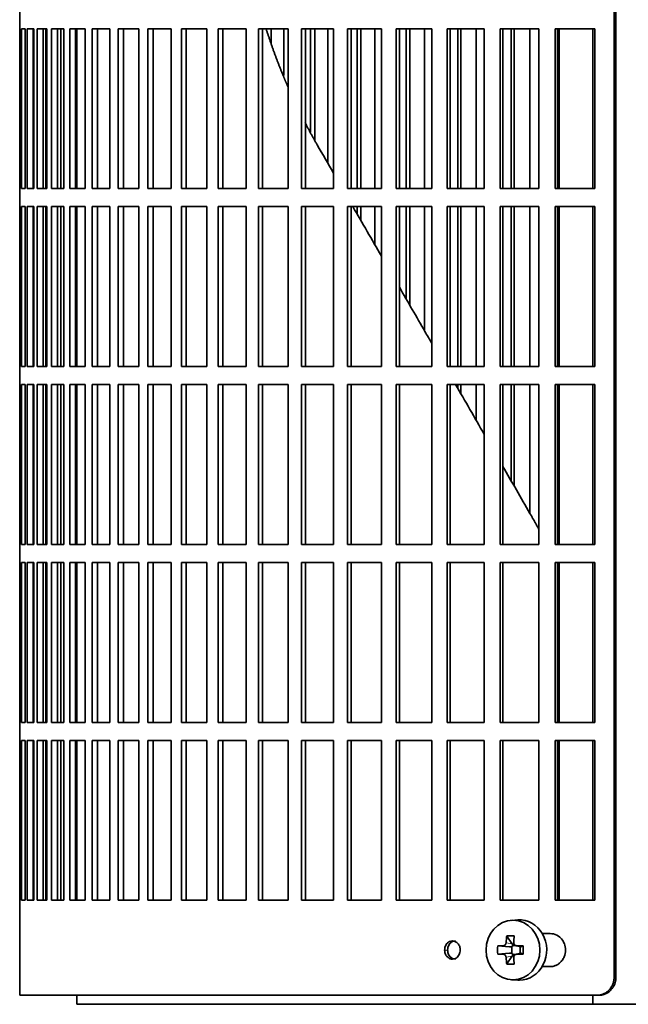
# Model space of a CAD drawing. Header units: millimetres. Extents: x 446 to 1338, y -1671 to 1539.
# Tile 10 of 25: x 453 to 554, y -214 to -51. Entities that reach past the tile are written whole.
import ezdxf

# ---------------------------------------------------------------- set-up
doc = ezdxf.new("R2010")
doc.units = ezdxf.units.MM
for name, color, linetype in [('M5X8_UNI7687', 7, 'Continuous'), ('VSI344-454_FILTR', 7, 'Continuous'), ('VSI344-454_SUPPO', 7, 'Continuous')]:
    doc.layers.add(name, color=color, linetype=linetype)

# ---------------------------------------------------------------- blocks, each defined once
blk = doc.blocks.new('SE')
at = {"layer": 'M5X8_UNI7687', "color": 7, "linetype": 'Continuous', "lineweight": 35}
for p, q in [((535.22, -200.34), (534.17, -200.41)), ((533.38, -202.99), (534.29, -204.3)), ((531.9, -204.64), (533.84, -204.79)), ((534.26, -205.89), (534.26, -204.76)), ((534.43, -204.58), (534.92, -204.58)), ((534.92, -204.6), (535.67, -204.8)), ((535.62, -204.78), (535.62, -205.87)), ((536.13, -204.64), (535.71, -204.79)), ((531.9, -206.02), (533.84, -205.86)), ((533.38, -207.66), (534.29, -206.36)), ((534.94, -206.08), (534.43, -206.08)), ((535.67, -205.86), (534.92, -206.05)), ((536.13, -206.02), (535.71, -205.86)), ((534.17, -210.25), (535.22, -210.32))]:
    blk.add_line(p, q, dxfattribs=at)
at = {"layer": 'M5X8_UNI7687', "color": 4, "linetype": 'Continuous', "lineweight": 9}
for p, q in [((533.84, -204.79), (532.83, -204.62)), ((533.28, -204.12), (534.29, -204.3)), ((535.02, -204.62), (535.71, -204.79)), ((532.83, -206.04), (533.84, -205.86)), ((534.29, -206.36), (533.28, -206.54)), ((535.71, -205.86), (535.02, -206.04))]:
    blk.add_line(p, q, dxfattribs=at)
at = {"layer": 'M5X8_UNI7687', "color": 7, "linetype": 'Continuous', "lineweight": 35}
for centre, radius, start, end in [((542.48, -205.33), 10.6, 176.2556, 183.7444), ((486.77, -205.33), 49.36, 359.1963, 0.8037)]:
    blk.add_arc(centre, radius, start, end, dxfattribs=at)
blk.add_ellipse((534.43, -205.33), major_axis=(0, -4.93), ratio=0.906308, dxfattribs=at)
for centre, major_axis, ratio, start_param, end_param in [((535.49, -205.33), (0, -5), 0.906308, 0, 3.201231), ((538.25, -205.33), (0, 10), 0.5, 1.335108, 1.449667), ((537.18, -208.39), (-8.86, 2.7), 0.529916, -1.123958, -0.974266), ((537.96, -205.33), (0, 10), 0.34202, 1.335108, 1.449667), ((538.11, -205.48), (-9.99, 0.37), 0.07899, -1.011873, -0.897313), ((533.83, -204.29), (0.85, -0.111), 0.58208, 4.795805, 5.314006), ((534.03, -204.33), (0.019, -0.502), 0.906042, 0.483343, 1.010141), ((533.83, -204.29), (0.561, -0.512), 0.450112, 0.58713, 1.105331), ((538.11, -205.48), (-9.99, 0.37), 0.07899, -1.36869, -1.254131), ((535.71, -204.29), (0.03, 0.507), 0.355475, 3.073309, 3.29989), ((538.11, -205.17), (-9.99, -0.37), 0.07899, 0.897313, 1.011873), ((538.25, -205.33), (0, -10), 0.5, -1.449667, -1.335108), ((533.83, -206.37), (0.85, 0.111), 0.58208, 0.96918, 1.487381), ((534.03, -206.33), (0.019, 0.502), 0.906042, 5.273044, 5.799842), ((533.83, -206.37), (0.561, 0.512), 0.450112, 5.177855, 5.696055), ((537.96, -205.33), (0, -10), 0.34202, -1.449667, -1.335108), ((538.11, -205.17), (-9.99, -0.37), 0.07899, 1.254131, 1.36869), ((535.71, -206.37), (0.03, -0.507), 0.355475, 2.983295, 3.209876), ((537.18, -202.26), (-8.86, -2.7), 0.529916, 0.974266, 1.123958), ((535.49, -205.33), (0, -5), 0.906308, 6.223547, 6.283185)]:
    blk.add_ellipse(centre, major_axis=major_axis, ratio=ratio, start_param=start_param, end_param=end_param, dxfattribs=at)
for points in [[(532.83, -204.62), (532.85, -204.62), (532.88, -204.62), (532.92, -204.61), (532.96, -204.6), (532.99, -204.58), (533.03, -204.56), (533.07, -204.53), (533.11, -204.5), (533.14, -204.47), (533.17, -204.43), (533.2, -204.39), (533.22, -204.35), (533.24, -204.31), (533.26, -204.27), (533.27, -204.22), (533.28, -204.17), (533.28, -204.14), (533.28, -204.12)], [(534.57, -204.12), (534.57, -204.14), (534.57, -204.17), (534.57, -204.22), (534.58, -204.27), (534.6, -204.31), (534.61, -204.35), (534.64, -204.39), (534.66, -204.43), (534.69, -204.47), (534.73, -204.5), (534.76, -204.53), (534.8, -204.56), (534.84, -204.58), (534.88, -204.6), (534.93, -204.61), (534.97, -204.62), (535, -204.62), (535.02, -204.62)], [(533.28, -206.54), (533.28, -206.52), (533.28, -206.48), (533.27, -206.44), (533.26, -206.39), (533.24, -206.35), (533.22, -206.3), (533.2, -206.26), (533.17, -206.22), (533.14, -206.19), (533.11, -206.15), (533.07, -206.12), (533.03, -206.1), (532.99, -206.08), (532.96, -206.06), (532.92, -206.05), (532.88, -206.04), (532.85, -206.04), (532.83, -206.04)], [(535.02, -206.04), (535, -206.04), (534.97, -206.04), (534.93, -206.05), (534.88, -206.06), (534.84, -206.08), (534.8, -206.1), (534.76, -206.12), (534.73, -206.15), (534.69, -206.19), (534.66, -206.22), (534.64, -206.26), (534.61, -206.3), (534.6, -206.35), (534.58, -206.39), (534.57, -206.44), (534.57, -206.48), (534.57, -206.52), (534.57, -206.54)]]:
    blk.add_open_spline(points, degree=3, dxfattribs=at)
at = {"layer": 'VSI344-454_FILTR', "color": 7, "linetype": 'Continuous', "lineweight": 35}
for p, q in [((551.2, -209.83), (551.2, 61.17)), ((551.51, -209.83), (551.51, 61.17)), ((452.64, -49.58), (452.64, -52.58)), ((452.64, -52.58), (452.76, -52.58)), ((452.64, -79.08), (452.64, -52.58)), ((452.76, -79.08), (452.76, -52.58)), ((452.92, -52.58), (453.53, -52.58)), ((452.92, -79.08), (452.92, -52.58)), ((453.53, -79.08), (453.53, -52.58)), ((453.9, -52.58), (455, -52.58)), ((453.9, -79.08), (453.9, -52.58)), ((454.88, -79.08), (454.88, -52.58)), ((455, -79.08), (455, -52.58)), ((455.56, -52.58), (457.15, -52.58)), ((455.56, -79.08), (455.56, -52.58)), ((456.54, -79.08), (456.54, -52.58)), ((456.97, -79.08), (456.97, -52.58)), ((457.15, -79.08), (457.15, -52.58)), ((457.92, -52.58), (459.98, -52.58)), ((457.92, -79.08), (457.92, -52.58)), ((458.88, -79.08), (458.88, -52.58)), ((459.44, -79.08), (459.44, -52.58)), ((459.98, -79.08), (459.98, -52.58)), ((460.95, -52.58), (463.47, -52.58)), ((460.95, -79.08), (460.95, -52.58)), ((461.88, -79.08), (461.88, -52.58)), ((463.47, -79.08), (463.47, -52.58)), ((464.63, -52.58), (467.61, -52.58)), ((464.63, -79.08), (464.63, -52.58)), ((465.54, -79.08), (465.54, -52.58)), ((467.61, -79.08), (467.61, -52.58)), ((468.96, -52.58), (472.37, -52.58)), ((468.96, -79.08), (468.96, -52.58)), ((469.84, -79.08), (469.84, -52.58)), ((472.37, -79.08), (472.37, -52.58)), ((473.91, -52.58), (477.74, -52.58)), ((473.91, -79.08), (473.91, -52.58)), ((474.75, -79.08), (474.75, -52.58)), ((477.74, -79.08), (477.74, -52.58)), ((479.45, -52.58), (483.68, -52.58)), ((479.45, -79.08), (479.45, -52.58)), ((480.25, -79.08), (480.25, -52.58)), ((483.68, -79.08), (483.68, -52.58)), ((485.56, -52.58), (490.18, -52.58)), ((485.56, -79.08), (485.56, -52.58)), ((486.32, -79.08), (486.32, -52.58)), ((490.18, -79.08), (490.18, -52.58)), ((492.21, -52.58), (497.18, -52.58)), ((492.21, -79.08), (492.21, -52.58)), ((492.92, -79.08), (492.92, -52.58)), ((494.35, -55.02), (494.35, -52.58)), ((496.41, -60.32), (496.41, -52.58)), ((497.18, -79.08), (497.18, -52.58)), ((499.37, -52.58), (504.67, -52.58)), ((499.37, -79.08), (499.37, -52.58)), ((500.02, -79.08), (500.02, -52.58)), ((500.87, -69.72), (500.87, -52.58)), ((501.55, -71.04), (501.55, -52.58)), ((503.75, -74.93), (503.75, -52.58)), ((504.67, -79.08), (504.67, -52.58)), ((506.99, -52.58), (512.61, -52.58)), ((506.99, -79.08), (506.99, -52.58)), ((507.59, -79.08), (507.59, -52.58)), ((508.59, -79.08), (508.59, -52.58)), ((509.22, -79.08), (509.22, -52.58)), ((511.55, -79.08), (511.55, -52.58)), ((512.61, -79.08), (512.61, -52.58)), ((515.05, -52.58), (520.95, -52.58)), ((515.05, -79.08), (515.05, -52.58)), ((515.6, -79.08), (515.6, -52.58)), ((516.73, -79.08), (516.73, -52.58)), ((517.31, -79.08), (517.31, -52.58)), ((519.75, -79.08), (519.75, -52.58)), ((520.95, -79.08), (520.95, -52.58)), ((523.51, -52.58), (529.66, -52.58)), ((523.51, -79.08), (523.51, -52.58)), ((524, -79.08), (524, -52.58)), ((525.27, -79.08), (525.27, -52.58)), ((525.78, -79.08), (525.78, -52.58)), ((528.33, -79.08), (528.33, -52.58)), ((529.66, -79.08), (529.66, -52.58)), ((532.32, -52.58), (538.7, -52.58)), ((532.32, -79.08), (532.32, -52.58)), ((532.74, -79.08), (532.74, -52.58)), ((534.14, -79.08), (534.14, -52.58)), ((534.6, -79.08), (534.6, -52.58)), ((537.24, -79.08), (537.24, -52.58)), ((538.7, -79.08), (538.7, -52.58)), ((541.44, -52.58), (548.01, -52.58)), ((541.44, -79.08), (541.44, -52.58)), ((541.8, -79.08), (541.8, -52.58)), ((548.01, -79.08), (548.01, -52.58)), ((452.64, -79.08), (452.76, -79.08)), ((452.64, -79.08), (452.64, -82.08)), ((452.92, -79.08), (453.53, -79.08)), ((453.9, -79.08), (455, -79.08)), ((455.56, -79.08), (457.15, -79.08)), ((457.92, -79.08), (459.98, -79.08)), ((460.95, -79.08), (463.47, -79.08)), ((464.63, -79.08), (467.61, -79.08)), ((468.96, -79.08), (472.37, -79.08)), ((473.91, -79.08), (477.74, -79.08)), ((479.45, -79.08), (483.68, -79.08)), ((485.56, -79.08), (490.18, -79.08)), ((492.21, -79.08), (497.18, -79.08)), ((499.37, -79.08), (504.67, -79.08)), ((506.99, -79.08), (512.61, -79.08)), ((515.05, -79.08), (520.95, -79.08)), ((523.51, -79.08), (529.66, -79.08)), ((532.32, -79.08), (538.7, -79.08)), ((541.44, -79.08), (548.01, -79.08)), ((452.64, -82.08), (452.76, -82.08)), ((452.64, -108.58), (452.64, -82.08)), ((452.76, -108.58), (452.76, -82.08)), ((452.92, -82.08), (453.53, -82.08)), ((452.92, -108.58), (452.92, -82.08)), ((453.53, -108.58), (453.53, -82.08)), ((453.9, -82.08), (455, -82.08)), ((453.9, -108.58), (453.9, -82.08)), ((454.88, -108.58), (454.88, -82.08)), ((455, -108.58), (455, -82.08)), ((455.56, -82.08), (457.15, -82.08)), ((455.56, -108.58), (455.56, -82.08)), ((456.54, -108.58), (456.54, -82.08)), ((456.97, -108.58), (456.97, -82.08)), ((457.15, -108.58), (457.15, -82.08)), ((457.92, -82.08), (459.98, -82.08)), ((457.92, -108.58), (457.92, -82.08)), ((458.88, -108.58), (458.88, -82.08)), ((459.44, -108.58), (459.44, -82.08)), ((459.98, -108.58), (459.98, -82.08)), ((460.95, -82.08), (463.47, -82.08)), ((460.95, -108.58), (460.95, -82.08)), ((461.88, -108.58), (461.88, -82.08)), ((463.47, -108.58), (463.47, -82.08)), ((464.63, -82.08), (467.61, -82.08)), ((464.63, -108.58), (464.63, -82.08)), ((465.54, -108.58), (465.54, -82.08)), ((467.61, -108.58), (467.61, -82.08)), ((468.96, -82.08), (472.37, -82.08)), ((468.96, -108.58), (468.96, -82.08)), ((469.84, -108.58), (469.84, -82.08)), ((472.37, -108.58), (472.37, -82.08)), ((473.91, -82.08), (477.74, -82.08)), ((473.91, -108.58), (473.91, -82.08)), ((474.75, -108.58), (474.75, -82.08)), ((477.74, -108.58), (477.74, -82.08)), ((479.45, -82.08), (483.68, -82.08)), ((479.45, -108.58), (479.45, -82.08)), ((480.25, -108.58), (480.25, -82.08)), ((483.68, -108.58), (483.68, -82.08)), ((485.56, -82.08), (490.18, -82.08)), ((485.56, -108.58), (485.56, -82.08)), ((486.32, -108.58), (486.32, -82.08)), ((490.18, -108.58), (490.18, -82.08)), ((492.21, -82.08), (497.18, -82.08)), ((492.21, -108.58), (492.21, -82.08)), ((492.92, -108.58), (492.92, -82.08)), ((497.18, -108.58), (497.18, -82.08)), ((499.37, -82.08), (504.67, -82.08)), ((499.37, -108.58), (499.37, -82.08)), ((500.02, -108.58), (500.02, -82.08)), ((504.67, -108.58), (504.67, -82.08)), ((506.99, -82.08), (512.61, -82.08)), ((506.99, -108.58), (506.99, -82.08)), ((507.59, -108.58), (507.59, -82.08)), ((508.59, -83.3), (508.59, -82.08)), ((509.22, -84.4), (509.22, -82.08)), ((511.55, -88.42), (511.55, -82.08)), ((512.61, -108.58), (512.61, -82.08)), ((515.05, -82.08), (520.95, -82.08)), ((515.05, -108.58), (515.05, -82.08)), ((515.6, -108.58), (515.6, -82.08)), ((516.73, -97.41), (516.73, -82.08)), ((517.31, -98.41), (517.31, -82.08)), ((519.75, -102.64), (519.75, -82.08)), ((520.95, -108.58), (520.95, -82.08)), ((523.51, -82.08), (529.66, -82.08)), ((523.51, -108.58), (523.51, -82.08)), ((524, -108.58), (524, -82.08)), ((525.27, -108.58), (525.27, -82.08)), ((525.78, -108.58), (525.78, -82.08)), ((528.33, -108.58), (528.33, -82.08)), ((529.66, -108.58), (529.66, -82.08)), ((532.32, -82.08), (538.7, -82.08)), ((532.32, -108.58), (532.32, -82.08)), ((532.74, -108.58), (532.74, -82.08)), ((534.14, -108.58), (534.14, -82.08)), ((534.6, -108.58), (534.6, -82.08)), ((537.24, -108.58), (537.24, -82.08)), ((538.7, -108.58), (538.7, -82.08)), ((541.44, -82.08), (548.01, -82.08)), ((541.44, -108.58), (541.44, -82.08)), ((541.8, -108.58), (541.8, -82.08)), ((548.01, -108.58), (548.01, -82.08)), ((452.64, -108.58), (452.76, -108.58)), ((452.64, -108.58), (452.64, -111.58)), ((452.92, -108.58), (453.53, -108.58)), ((453.9, -108.58), (455, -108.58)), ((455.56, -108.58), (457.15, -108.58)), ((457.92, -108.58), (459.98, -108.58)), ((460.95, -108.58), (463.47, -108.58)), ((464.63, -108.58), (467.61, -108.58)), ((468.96, -108.58), (472.37, -108.58)), ((473.91, -108.58), (477.74, -108.58)), ((479.45, -108.58), (483.68, -108.58)), ((485.56, -108.58), (490.18, -108.58)), ((492.21, -108.58), (497.18, -108.58)), ((499.37, -108.58), (504.67, -108.58)), ((506.99, -108.58), (512.61, -108.58)), ((515.05, -108.58), (520.95, -108.58)), ((523.51, -108.58), (529.66, -108.58)), ((532.32, -108.58), (538.7, -108.58)), ((541.44, -108.58), (548.01, -108.58)), ((452.64, -111.58), (452.76, -111.58)), ((452.64, -138.08), (452.64, -111.58)), ((452.76, -138.08), (452.76, -111.58)), ((452.92, -111.58), (453.53, -111.58)), ((452.92, -138.08), (452.92, -111.58)), ((453.53, -138.08), (453.53, -111.58)), ((453.9, -111.58), (455, -111.58)), ((453.9, -138.08), (453.9, -111.58)), ((454.88, -138.08), (454.88, -111.58)), ((455, -138.08), (455, -111.58)), ((455.56, -111.58), (457.15, -111.58)), ((455.56, -138.08), (455.56, -111.58)), ((456.54, -138.08), (456.54, -111.58)), ((456.97, -138.08), (456.97, -111.58)), ((457.15, -138.08), (457.15, -111.58)), ((457.92, -111.58), (459.98, -111.58)), ((457.92, -138.08), (457.92, -111.58)), ((458.88, -138.08), (458.88, -111.58)), ((459.44, -138.08), (459.44, -111.58)), ((459.98, -138.08), (459.98, -111.58)), ((460.95, -111.58), (463.47, -111.58)), ((460.95, -138.08), (460.95, -111.58)), ((461.88, -138.08), (461.88, -111.58)), ((463.47, -138.08), (463.47, -111.58)), ((464.63, -111.58), (467.61, -111.58)), ((464.63, -138.08), (464.63, -111.58)), ((465.54, -138.08), (465.54, -111.58)), ((467.61, -138.08), (467.61, -111.58)), ((468.96, -111.58), (472.37, -111.58)), ((468.96, -138.08), (468.96, -111.58)), ((469.84, -138.08), (469.84, -111.58)), ((472.37, -138.08), (472.37, -111.58)), ((473.91, -111.58), (477.74, -111.58)), ((473.91, -138.08), (473.91, -111.58)), ((474.75, -138.08), (474.75, -111.58)), ((477.74, -138.08), (477.74, -111.58)), ((479.45, -111.58), (483.68, -111.58)), ((479.45, -138.08), (479.45, -111.58)), ((480.25, -138.08), (480.25, -111.58)), ((483.68, -138.08), (483.68, -111.58)), ((485.56, -111.58), (490.18, -111.58)), ((485.56, -138.08), (485.56, -111.58)), ((486.32, -138.08), (486.32, -111.58)), ((490.18, -138.08), (490.18, -111.58)), ((492.21, -111.58), (497.18, -111.58)), ((492.21, -138.08), (492.21, -111.58)), ((492.92, -138.08), (492.92, -111.58)), ((497.18, -138.08), (497.18, -111.58)), ((499.37, -111.58), (504.67, -111.58)), ((499.37, -138.08), (499.37, -111.58)), ((500.02, -138.08), (500.02, -111.58)), ((504.67, -138.08), (504.67, -111.58)), ((506.99, -111.58), (512.61, -111.58)), ((506.99, -138.08), (506.99, -111.58)), ((507.59, -138.08), (507.59, -111.58)), ((512.61, -138.08), (512.61, -111.58)), ((515.05, -111.58), (520.95, -111.58)), ((515.05, -138.08), (515.05, -111.58)), ((515.6, -138.08), (515.6, -111.58)), ((520.95, -138.08), (520.95, -111.58)), ((523.51, -111.58), (529.66, -111.58)), ((523.51, -138.08), (523.51, -111.58)), ((524, -138.08), (524, -111.58)), ((525.27, -112.19), (525.27, -111.58)), ((525.78, -113.08), (525.78, -111.58)), ((528.33, -117.5), (528.33, -111.58)), ((529.66, -138.08), (529.66, -111.58)), ((532.32, -111.58), (538.7, -111.58)), ((532.32, -138.08), (532.32, -111.58)), ((532.74, -138.08), (532.74, -111.58)), ((534.14, -127.57), (534.14, -111.58)), ((534.6, -128.35), (534.6, -111.58)), ((537.24, -132.93), (537.24, -111.58)), ((538.7, -138.08), (538.7, -111.58)), ((541.44, -111.58), (548.01, -111.58)), ((541.44, -138.08), (541.44, -111.58)), ((541.8, -138.08), (541.8, -111.58)), ((548.01, -138.08), (548.01, -111.58)), ((452.64, -138.08), (452.76, -138.08)), ((452.64, -138.08), (452.64, -141.08)), ((452.92, -138.08), (453.53, -138.08)), ((453.9, -138.08), (455, -138.08)), ((455.56, -138.08), (457.15, -138.08)), ((457.92, -138.08), (459.98, -138.08)), ((460.95, -138.08), (463.47, -138.08)), ((464.63, -138.08), (467.61, -138.08)), ((468.96, -138.08), (472.37, -138.08)), ((473.91, -138.08), (477.74, -138.08)), ((479.45, -138.08), (483.68, -138.08)), ((485.56, -138.08), (490.18, -138.08)), ((492.21, -138.08), (497.18, -138.08)), ((499.37, -138.08), (504.67, -138.08)), ((506.99, -138.08), (512.61, -138.08)), ((515.05, -138.08), (520.95, -138.08)), ((523.51, -138.08), (529.66, -138.08)), ((532.32, -138.08), (538.7, -138.08)), ((541.44, -138.08), (548.01, -138.08)), ((452.64, -141.08), (452.76, -141.08)), ((452.64, -167.58), (452.64, -141.08)), ((452.76, -167.58), (452.76, -141.08)), ((452.92, -141.08), (453.53, -141.08)), ((452.92, -167.58), (452.92, -141.08)), ((453.53, -167.58), (453.53, -141.08)), ((453.9, -141.08), (455, -141.08)), ((453.9, -167.58), (453.9, -141.08)), ((454.88, -167.58), (454.88, -141.08)), ((455, -167.58), (455, -141.08)), ((455.56, -141.08), (457.15, -141.08)), ((455.56, -167.58), (455.56, -141.08)), ((456.54, -167.58), (456.54, -141.08)), ((456.97, -167.58), (456.97, -141.08)), ((457.15, -167.58), (457.15, -141.08)), ((457.92, -141.08), (459.98, -141.08)), ((457.92, -167.58), (457.92, -141.08)), ((458.88, -167.58), (458.88, -141.08)), ((459.44, -167.58), (459.44, -141.08)), ((459.98, -167.58), (459.98, -141.08)), ((460.95, -141.08), (463.47, -141.08)), ((460.95, -167.58), (460.95, -141.08)), ((461.88, -167.58), (461.88, -141.08)), ((463.47, -167.58), (463.47, -141.08)), ((464.63, -141.08), (467.61, -141.08)), ((464.63, -167.58), (464.63, -141.08)), ((465.54, -167.58), (465.54, -141.08)), ((467.61, -167.58), (467.61, -141.08)), ((468.96, -141.08), (472.37, -141.08)), ((468.96, -167.58), (468.96, -141.08)), ((469.84, -167.58), (469.84, -141.08)), ((472.37, -167.58), (472.37, -141.08)), ((473.91, -141.08), (477.74, -141.08)), ((473.91, -167.58), (473.91, -141.08)), ((474.75, -167.58), (474.75, -141.08)), ((477.74, -167.58), (477.74, -141.08)), ((479.45, -141.08), (483.68, -141.08)), ((479.45, -167.58), (479.45, -141.08)), ((480.25, -167.58), (480.25, -141.08)), ((483.68, -167.58), (483.68, -141.08)), ((485.56, -141.08), (490.18, -141.08)), ((485.56, -167.58), (485.56, -141.08)), ((486.32, -167.58), (486.32, -141.08)), ((490.18, -167.58), (490.18, -141.08)), ((492.21, -141.08), (497.18, -141.08)), ((492.21, -167.58), (492.21, -141.08)), ((492.92, -167.58), (492.92, -141.08)), ((497.18, -167.58), (497.18, -141.08)), ((499.37, -141.08), (504.67, -141.08)), ((499.37, -167.58), (499.37, -141.08)), ((500.02, -167.58), (500.02, -141.08)), ((504.67, -167.58), (504.67, -141.08)), ((506.99, -141.08), (512.61, -141.08)), ((506.99, -167.58), (506.99, -141.08)), ((507.59, -167.58), (507.59, -141.08)), ((512.61, -167.58), (512.61, -141.08)), ((515.05, -141.08), (520.95, -141.08)), ((515.05, -167.58), (515.05, -141.08)), ((515.6, -167.58), (515.6, -141.08)), ((520.95, -167.58), (520.95, -141.08)), ((523.51, -141.08), (529.66, -141.08)), ((523.51, -167.58), (523.51, -141.08)), ((524, -167.58), (524, -141.08)), ((529.66, -167.58), (529.66, -141.08)), ((532.32, -141.08), (538.7, -141.08)), ((532.32, -167.58), (532.32, -141.08)), ((532.74, -167.58), (532.74, -141.08)), ((538.7, -167.58), (538.7, -141.08)), ((541.44, -141.08), (548.01, -141.08)), ((541.44, -167.58), (541.44, -141.08)), ((541.8, -167.58), (541.8, -141.08)), ((548.01, -167.58), (548.01, -141.08)), ((452.64, -167.58), (452.76, -167.58)), ((452.64, -167.58), (452.64, -170.58)), ((452.92, -167.58), (453.53, -167.58)), ((453.9, -167.58), (455, -167.58)), ((455.56, -167.58), (457.15, -167.58)), ((457.92, -167.58), (459.98, -167.58)), ((460.95, -167.58), (463.47, -167.58)), ((464.63, -167.58), (467.61, -167.58)), ((468.96, -167.58), (472.37, -167.58)), ((473.91, -167.58), (477.74, -167.58)), ((479.45, -167.58), (483.68, -167.58)), ((485.56, -167.58), (490.18, -167.58)), ((492.21, -167.58), (497.18, -167.58)), ((499.37, -167.58), (504.67, -167.58)), ((506.99, -167.58), (512.61, -167.58)), ((515.05, -167.58), (520.95, -167.58)), ((523.51, -167.58), (529.66, -167.58)), ((532.32, -167.58), (538.7, -167.58)), ((541.44, -167.58), (548.01, -167.58)), ((452.64, -170.58), (452.76, -170.58)), ((452.64, -197.08), (452.64, -170.58)), ((452.76, -197.08), (452.76, -170.58)), ((452.92, -170.58), (453.53, -170.58)), ((452.92, -197.08), (452.92, -170.58)), ((453.53, -197.08), (453.53, -170.58)), ((453.9, -170.58), (455, -170.58)), ((453.9, -197.08), (453.9, -170.58)), ((454.88, -197.08), (454.88, -170.58)), ((455, -197.08), (455, -170.58)), ((455.56, -170.58), (457.15, -170.58)), ((455.56, -197.08), (455.56, -170.58)), ((456.54, -197.08), (456.54, -170.58)), ((456.97, -197.08), (456.97, -170.58)), ((457.15, -197.08), (457.15, -170.58)), ((457.92, -170.58), (459.98, -170.58)), ((457.92, -197.08), (457.92, -170.58)), ((458.88, -197.08), (458.88, -170.58)), ((459.44, -197.08), (459.44, -170.58)), ((459.98, -197.08), (459.98, -170.58)), ((460.95, -170.58), (463.47, -170.58)), ((460.95, -197.08), (460.95, -170.58)), ((461.88, -197.08), (461.88, -170.58)), ((463.47, -197.08), (463.47, -170.58)), ((464.63, -170.58), (467.61, -170.58)), ((464.63, -197.08), (464.63, -170.58)), ((465.54, -197.08), (465.54, -170.58)), ((467.61, -197.08), (467.61, -170.58)), ((468.96, -170.58), (472.37, -170.58)), ((468.96, -197.08), (468.96, -170.58)), ((469.84, -197.08), (469.84, -170.58)), ((472.37, -197.08), (472.37, -170.58)), ((473.91, -170.58), (477.74, -170.58)), ((473.91, -197.08), (473.91, -170.58)), ((474.75, -197.08), (474.75, -170.58)), ((477.74, -197.08), (477.74, -170.58)), ((479.45, -170.58), (483.68, -170.58)), ((479.45, -197.08), (479.45, -170.58)), ((480.25, -197.08), (480.25, -170.58)), ((483.68, -197.08), (483.68, -170.58)), ((485.56, -170.58), (490.18, -170.58)), ((485.56, -197.08), (485.56, -170.58)), ((486.32, -197.08), (486.32, -170.58)), ((490.18, -197.08), (490.18, -170.58)), ((492.21, -170.58), (497.18, -170.58)), ((492.21, -197.08), (492.21, -170.58)), ((492.92, -197.08), (492.92, -170.58)), ((497.18, -197.08), (497.18, -170.58)), ((499.37, -170.58), (504.67, -170.58)), ((499.37, -197.08), (499.37, -170.58)), ((500.02, -197.08), (500.02, -170.58)), ((504.67, -197.08), (504.67, -170.58)), ((506.99, -170.58), (512.61, -170.58)), ((506.99, -197.08), (506.99, -170.58)), ((507.59, -197.08), (507.59, -170.58)), ((512.61, -197.08), (512.61, -170.58)), ((515.05, -170.58), (520.95, -170.58)), ((515.05, -197.08), (515.05, -170.58)), ((515.6, -197.08), (515.6, -170.58)), ((520.95, -197.08), (520.95, -170.58)), ((523.51, -170.58), (529.66, -170.58)), ((523.51, -197.08), (523.51, -170.58)), ((524, -197.08), (524, -170.58)), ((529.66, -197.08), (529.66, -170.58)), ((532.32, -170.58), (538.7, -170.58)), ((532.32, -197.08), (532.32, -170.58)), ((532.74, -197.08), (532.74, -170.58)), ((538.7, -197.08), (538.7, -170.58)), ((541.44, -170.58), (548.01, -170.58)), ((541.44, -197.08), (541.44, -170.58)), ((541.8, -197.08), (541.8, -170.58)), ((548.01, -197.08), (548.01, -170.58)), ((452.64, -197.08), (452.76, -197.08)), ((452.64, -197.08), (452.64, -212.83)), ((452.92, -197.08), (453.53, -197.08)), ((453.9, -197.08), (455, -197.08)), ((455.56, -197.08), (457.15, -197.08)), ((457.92, -197.08), (459.98, -197.08)), ((460.95, -197.08), (463.47, -197.08)), ((464.63, -197.08), (467.61, -197.08)), ((468.96, -197.08), (472.37, -197.08)), ((473.91, -197.08), (477.74, -197.08)), ((479.45, -197.08), (483.68, -197.08)), ((485.56, -197.08), (490.18, -197.08)), ((492.21, -197.08), (497.18, -197.08)), ((499.37, -197.08), (504.67, -197.08)), ((506.99, -197.08), (512.61, -197.08)), ((515.05, -197.08), (520.95, -197.08)), ((523.51, -197.08), (529.66, -197.08)), ((532.32, -197.08), (538.7, -197.08)), ((541.44, -197.08), (548.01, -197.08)), ((540.59, -202.58), (539.28, -202.58)), ((539.28, -208.08), (540.59, -208.08)), ((548.36, -212.83), (452.64, -212.83)), ((548.67, -212.83), (548.36, -212.83))]:
    blk.add_line(p, q, dxfattribs=at)
at = {"layer": 'VSI344-454_FILTR', "color": 4, "linetype": 'Continuous', "lineweight": 9}
for p, q in [((523.09, -205.33), (523.59, -205.33)), ((551.51, -209.83), (551.2, -209.83))]:
    blk.add_line(p, q, dxfattribs=at)
at = {"layer": 'VSI344-454_FILTR', "color": 7, "linetype": 'Continuous', "lineweight": 35}
for points, knots in [([(523.09, -205.33), (523.1, -205.2), (523.12, -204.93), (523.26, -204.56), (523.5, -204.19), (523.89, -203.9), (524.39, -203.79), (524.9, -203.91), (525.33, -204.25), (525.64, -204.74), (525.67, -205.13), (525.69, -205.33)], [0, 0, 0, 0, 0.084454, 0.168831, 0.25477, 0.378375, 0.501304, 0.626685, 0.750981, 0.875806, 1, 1, 1, 1]), ([(524.89, -203.83), (524.72, -203.83), (524.39, -203.9), (524, -204.19), (523.76, -204.56), (523.62, -204.93), (523.6, -205.2), (523.59, -205.33)], [0.5001436, 0.5001436, 0.5001436, 0.5001436, 0.6219592, 0.7454545, 0.8313176, 0.915596, 1, 1, 1, 1]), ([(540.59, -208.08), (540.73, -208.07), (541.02, -208.06), (541.45, -207.93), (541.87, -207.73), (542.25, -207.43), (542.63, -207.01), (543.01, -206.33), (543.21, -205.35), (543.03, -204.39), (542.57, -203.5), (541.77, -202.74), (540.97, -202.63), (540.59, -202.58)], [0, 0, 0, 0, 0.053459, 0.108873, 0.166241, 0.225564, 0.286842, 0.368684, 0.501097, 0.624779, 0.701219, 0.857925, 1, 1, 1, 1]), ([(525.69, -205.33), (525.68, -205.46), (525.66, -205.73), (525.52, -206.1), (525.28, -206.46), (524.89, -206.75), (524.38, -206.87), (523.87, -206.75), (523.45, -206.41), (523.14, -205.92), (523.11, -205.52), (523.09, -205.33)], [0, 0, 0, 0, 0.084454, 0.168831, 0.25477, 0.378375, 0.501304, 0.626685, 0.750981, 0.875806, 1, 1, 1, 1]), ([(523.59, -205.33), (523.6, -205.46), (523.61, -205.72), (523.75, -206.09), (523.99, -206.45), (524.37, -206.75), (524.71, -206.83), (524.88, -206.83), (524.89, -206.83)], [0, 0, 0, 0, 0.0839215, 0.1651632, 0.2496847, 0.3738706, 0.4991399, 0.5001436, 0.5001436, 0.5001436, 0.5001436]), ([(548.36, -212.83), (548.41, -212.83), (548.52, -212.83), (548.68, -212.81), (548.83, -212.79), (548.99, -212.76), (549.14, -212.71), (549.29, -212.66), (549.57, -212.55), (549.94, -212.34), (550.38, -211.97), (550.73, -211.51), (550.95, -211.07), (551.08, -210.7), (551.15, -210.42), (551.19, -210.12), (551.19, -209.93), (551.2, -209.83)], [0, 0, 0, 0, 0.036074, 0.071835, 0.107394, 0.142867, 0.178369, 0.214015, 0.24992, 0.375515, 0.499618, 0.623903, 0.749864, 0.812552, 0.874725, 0.937001, 1, 1, 1, 1]), ([(551.51, -209.83), (551.51, -209.89), (551.51, -210), (551.49, -210.17), (551.47, -210.33), (551.44, -210.5), (551.4, -210.66), (551.35, -210.82), (551.25, -211.11), (551.05, -211.51), (550.69, -211.96), (550.26, -212.34), (549.84, -212.57), (549.49, -212.7), (549.22, -212.78), (548.95, -212.82), (548.76, -212.83), (548.67, -212.83)], [0, 0, 0, 0, 0.03611, 0.071905, 0.107497, 0.143003, 0.178538, 0.214218, 0.250157, 0.376062, 0.500392, 0.624478, 0.750119, 0.812755, 0.874869, 0.937079, 1, 1, 1, 1])]:
    blk.add_open_spline(points, degree=3, knots=knots, dxfattribs=at)
at = {"layer": 'VSI344-454_SUPPO', "color": 7, "linetype": 'Continuous', "lineweight": 35}
for p, q in [((462.13, -79.08), (462.13, -52.58)), ((542.07, -79.08), (542.07, -52.58)), ((547.67, -79.08), (547.67, -52.58)), ((462.13, -108.58), (462.13, -82.08)), ((542.07, -108.58), (542.07, -82.08)), ((547.67, -108.58), (547.67, -82.08)), ((462.13, -138.08), (462.13, -111.58)), ((542.07, -138.08), (542.07, -111.58)), ((547.67, -138.08), (547.67, -111.58)), ((462.13, -167.58), (462.13, -141.08)), ((542.07, -167.58), (542.07, -141.08)), ((547.67, -167.58), (547.67, -141.08)), ((462.13, -197.08), (462.13, -170.58)), ((542.07, -197.08), (542.07, -170.58)), ((547.67, -197.08), (547.67, -170.58)), ((462.13, -214.33), (462.13, -212.83)), ((547.67, -214.33), (547.67, -212.83)), ((462.13, -214.33), (547.67, -214.33)), ((547.67, -214.33), (577.97, -214.33))]:
    blk.add_line(p, q, dxfattribs=at)
for points, degree, knots in [([(497.12, -62.24), (496.69, -61.26), (496.29, -60.27), (494.74, -56.5), (493.5, -52.61)], 2, [0.2087608, 0.2087608, 0.2087608, 0.25, 0.25, 0.4066844, 0.4066844, 0.4066844]), ([(520.95, -104.72), (520.58, -104.08), (518.8, -101), (517.02, -97.9), (515.6, -95.45)], 3, [0.4683721, 0.4683721, 0.4683721, 0.4683721, 0.5, 0.6198456, 0.6198456, 0.6198456, 0.6198456])]:
    blk.add_open_spline(points, degree=degree, knots=knots, dxfattribs=at)
for points, degree in [([(501.97, -71.84), (500.92, -70.01), (499.94, -68.14)], 2), ([(504.67, -76.52), (503.78, -74.97), (502.87, -73.41), (501.97, -71.84)], 3), ([(512.61, -90.27), (511.04, -87.55), (509.46, -84.82), (507.88, -82.08)], 3), ([(529.66, -119.81), (528.09, -117.07), (526.5, -114.33), (524.91, -111.58)], 3), ([(537.25, -132.94), (535.75, -130.35), (534.25, -127.75), (532.74, -125.14)], 3), ([(538.78, -135.68), (538.03, -134.3), (537.25, -132.94)], 2), ([(542.09, -142.21), (541.97, -141.95), (541.84, -141.69)], 2)]:
    blk.add_open_spline(points, degree=degree, dxfattribs=at)

msp = doc.modelspace()

# ---------------------------------------------------------------- block references
msp.add_blockref('SE', (0, 0))

doc.saveas('drawing.dxf')
